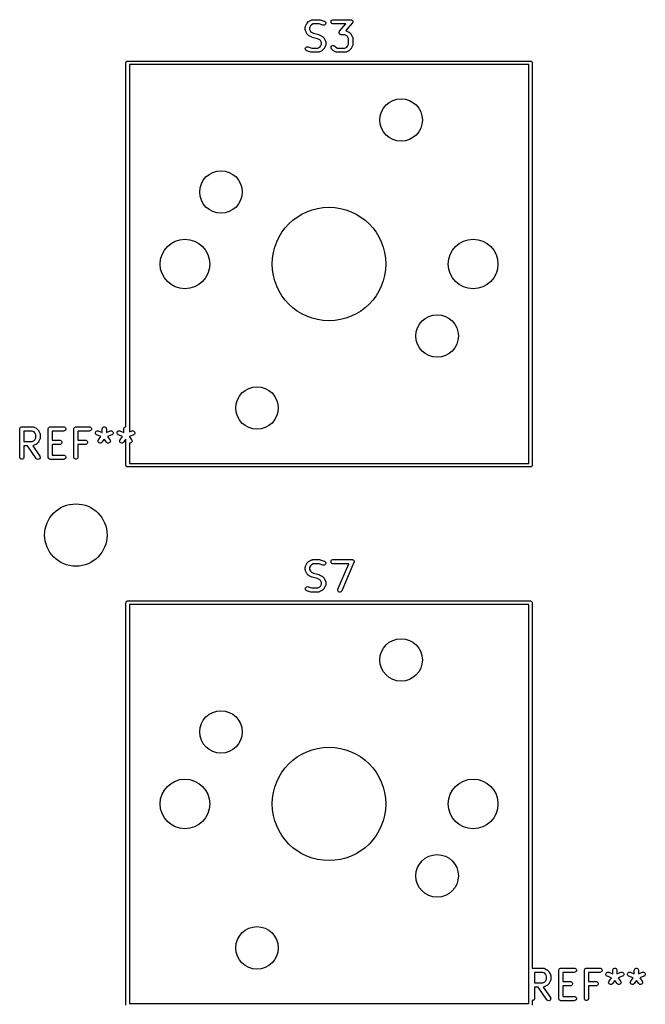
# Model space of a CAD drawing. Extents: x 100 to 226, y -132 to -42.
# Tile 5 of 33: x 134 to 156, y -76 to -42. Entities that reach past the tile are written whole.
import ezdxf

# ---------------------------------------------------------------- set-up
doc = ezdxf.new("R2010")
doc.units = 0
doc.layers.add('BLACK', color=7, linetype='CONTINUOUS')

msp = doc.modelspace()

# ---------------------------------------------------------------- linework, layer by layer
at = {"layer": 'BLACK', "linetype": 'CONTINUOUS'}
for p, q in [((144.260595, -41.969045), (144.262036, -41.954413)), ((144.260595, -42.064283), (144.260595, -41.969045)), ((144.262036, -41.954413), (144.263067, -41.951923)), ((144.263067, -41.951923), (144.263258, -41.949236)), ((144.263258, -41.949236), (144.268513, -41.935504)), ((144.268513, -41.935504), (144.316132, -41.840266)), ((144.316132, -41.840266), (144.320096, -41.833966)), ((144.320096, -41.833966), (144.320854, -41.832139)), ((144.320854, -41.832139), (144.322542, -41.830082)), ((144.322542, -41.830082), (144.323964, -41.827823)), ((144.323964, -41.827823), (144.325462, -41.826523)), ((144.325462, -41.826523), (144.330181, -41.820774)), ((144.330181, -41.820774), (144.3778, -41.773155)), ((144.3778, -41.773155), (144.383549, -41.768436)), ((144.383549, -41.768436), (144.384849, -41.766938)), ((144.384849, -41.766938), (144.387108, -41.765516)), ((144.387108, -41.765516), (144.389165, -41.763828)), ((144.389165, -41.763828), (144.390992, -41.76307)), ((144.390992, -41.76307), (144.397292, -41.759106)), ((144.397292, -41.759106), (144.49253, -41.711487)), ((144.444853, -41.918234), (144.410595, -41.98675)), ((144.410595, -41.98675), (144.410595, -42.046578)), ((144.47526, -41.887827), (144.444853, -41.918234)), ((144.543776, -41.853569), (144.47526, -41.887827)), ((144.49253, -41.711487), (144.506261, -41.706232)), ((144.506261, -41.706232), (144.50895, -41.70604)), ((144.50895, -41.70604), (144.511439, -41.70501)), ((144.511439, -41.70501), (144.526071, -41.703569)), ((144.526071, -41.703569), (144.764166, -41.703569)), ((144.751996, -41.853569), (144.543776, -41.853569)), ((144.883305, -41.897339), (144.751996, -41.853569)), ((144.764166, -41.703569), (144.771571, -41.704298)), ((144.771571, -41.704298), (144.773546, -41.704158)), ((144.773546, -41.704158), (144.776143, -41.704748)), ((144.776143, -41.704748), (144.778798, -41.70501)), ((144.778798, -41.70501), (144.780629, -41.705768)), ((144.780629, -41.705768), (144.787883, -41.707418)), ((144.787883, -41.707418), (144.93074, -41.755037)), ((144.897642, -41.900599), (144.883305, -41.897339)), ((144.926832, -41.898524), (144.897642, -41.900599)), ((144.953006, -41.885438), (144.926832, -41.898524)), ((144.93074, -41.755037), (144.944165, -41.761031)), ((144.944165, -41.761031), (144.966272, -41.780205)), ((144.97218, -41.86333), (144.953006, -41.885438)), ((144.966272, -41.780205), (144.979359, -41.806378)), ((144.981434, -41.835568), (144.97218, -41.86333)), ((144.979359, -41.806378), (144.981434, -41.835568)), ((145.166798, -41.763937), (145.177997, -41.736901)), ((145.166798, -41.793201), (145.166798, -41.763937)), ((145.177997, -41.820237), (145.166798, -41.793201)), ((145.177997, -41.736901), (145.198689, -41.716209)), ((145.198689, -41.840929), (145.177997, -41.820237)), ((145.198689, -41.716209), (145.225725, -41.70501)), ((145.225725, -41.852128), (145.198689, -41.840929)), ((145.225725, -41.70501), (145.240357, -41.703569)), ((145.240357, -41.853569), (145.225725, -41.852128)), ((145.240357, -41.703569), (145.859404, -41.703569)), ((145.694122, -41.853569), (145.240357, -41.853569)), ((145.469628, -42.110133), (145.694122, -41.853569)), ((145.915847, -41.827957), (145.688951, -42.087266)), ((145.859404, -41.703569), (145.867142, -41.704331)), ((145.867142, -41.704331), (145.86911, -41.7042)), ((145.86911, -41.7042), (145.870465, -41.704658)), ((145.870465, -41.704658), (145.874036, -41.70501)), ((145.874036, -41.70501), (145.885293, -41.709673)), ((145.885293, -41.709673), (145.896831, -41.713575)), ((145.896831, -41.713575), (145.898735, -41.71524)), ((145.898735, -41.71524), (145.901072, -41.716209)), ((145.901072, -41.716209), (145.909682, -41.724819)), ((145.909682, -41.724819), (145.918855, -41.732845)), ((145.920368, -41.821632), (145.915847, -41.827957)), ((145.918855, -41.732845), (145.919977, -41.735114)), ((145.919977, -41.735114), (145.921764, -41.736901)), ((145.921764, -41.820237), (145.920368, -41.821632)), ((145.921764, -41.736901), (145.926424, -41.748151)), ((145.922312, -41.818913), (145.921764, -41.820237)), ((145.924398, -41.815996), (145.922312, -41.818913)), ((145.928299, -41.804458), (145.924398, -41.815996)), ((145.926424, -41.748151), (145.931827, -41.759077)), ((145.932963, -41.793201), (145.928299, -41.804458)), ((145.931827, -41.759077), (145.931995, -41.7616)), ((145.931995, -41.7616), (145.932963, -41.763937)), ((145.932963, -41.763937), (145.932963, -41.776121)), ((145.932963, -41.776121), (145.933773, -41.788275)), ((145.933773, -41.788275), (145.932963, -41.79067)), ((145.932963, -41.79067), (145.932963, -41.793201)), ((144.262036, -42.078915), (144.260595, -42.064283)), ((144.263067, -42.081404), (144.262036, -42.078915)), ((144.263258, -42.084092), (144.263067, -42.081404)), ((144.268513, -42.097824), (144.263258, -42.084092)), ((144.316132, -42.193062), (144.268513, -42.097824)), ((144.320096, -42.199361), (144.316132, -42.193062)), ((144.320854, -42.201189), (144.320096, -42.199361)), ((144.322542, -42.203245), (144.320854, -42.201189)), ((144.323964, -42.205505), (144.322542, -42.203245)), ((144.325462, -42.206804), (144.323964, -42.205505)), ((144.330181, -42.212554), (144.325462, -42.206804)), ((144.3778, -42.260173), (144.330181, -42.212554)), ((144.383549, -42.264891), (144.3778, -42.260173)), ((144.384849, -42.26639), (144.383549, -42.264891)), ((144.387108, -42.267811), (144.384849, -42.26639)), ((144.389165, -42.2695), (144.387108, -42.267811)), ((144.390992, -42.270257), (144.389165, -42.2695)), ((144.397292, -42.274222), (144.390992, -42.270257)), ((144.49253, -42.321841), (144.397292, -42.274222)), ((144.410595, -42.046578), (144.444853, -42.115094)), ((144.444853, -42.115094), (144.47526, -42.145501)), ((144.47526, -42.145501), (144.552247, -42.183994)), ((144.493599, -42.32225), (144.49253, -42.321841)), ((144.494035, -42.322573), (144.493599, -42.32225)), ((144.500171, -42.324765), (144.494035, -42.322573)), ((144.506261, -42.327096), (144.500171, -42.324765)), ((144.506801, -42.327134), (144.506261, -42.327096)), ((144.507881, -42.32752), (144.506801, -42.327134)), ((144.690371, -42.373142), (144.507881, -42.32752)), ((144.552247, -42.183994), (144.734737, -42.229617)), ((144.767358, -42.411636), (144.690371, -42.373142)), ((144.734737, -42.229617), (144.735816, -42.230002)), ((144.735816, -42.230002), (144.736356, -42.230041)), ((144.736356, -42.230041), (144.742437, -42.232368)), ((144.742437, -42.232368), (144.748583, -42.234564)), ((144.748583, -42.234564), (144.749018, -42.234886)), ((144.749018, -42.234886), (144.750088, -42.235296)), ((144.750088, -42.235296), (144.845326, -42.282915)), ((144.845326, -42.282915), (144.851625, -42.286879)), ((144.851625, -42.286879), (144.853453, -42.287637)), ((144.853453, -42.287637), (144.855509, -42.289325)), ((144.855509, -42.289325), (144.857769, -42.290747)), ((144.857769, -42.290747), (144.859068, -42.292245)), ((144.859068, -42.292245), (144.864818, -42.296964)), ((144.864818, -42.296964), (144.912437, -42.344583)), ((144.912437, -42.344583), (144.917155, -42.350332)), ((144.917155, -42.350332), (144.918654, -42.351632)), ((144.918654, -42.351632), (144.920075, -42.353891)), ((144.920075, -42.353891), (144.921764, -42.355948)), ((144.921764, -42.355948), (144.922521, -42.357775)), ((144.922521, -42.357775), (144.926486, -42.364075)), ((144.926486, -42.364075), (144.974105, -42.459313)), ((145.451702, -42.149815), (145.452512, -42.147419)), ((145.452512, -42.161968), (145.451702, -42.149815)), ((145.452512, -42.144889), (145.457175, -42.133631)), ((145.452512, -42.147419), (145.452512, -42.144889)), ((145.452512, -42.174153), (145.452512, -42.161968)), ((145.453479, -42.176489), (145.452512, -42.174153)), ((145.453648, -42.179013), (145.453479, -42.176489)), ((145.45905, -42.189938), (145.453648, -42.179013)), ((145.457175, -42.133631), (145.461077, -42.122094)), ((145.463711, -42.201189), (145.45905, -42.189938)), ((145.461077, -42.122094), (145.463162, -42.119176)), ((145.463162, -42.119176), (145.463711, -42.117853)), ((145.463711, -42.117853), (145.465106, -42.116457)), ((145.465497, -42.202975), (145.463711, -42.201189)), ((145.465106, -42.116457), (145.469628, -42.110133)), ((145.46662, -42.205245), (145.465497, -42.202975)), ((145.475792, -42.21327), (145.46662, -42.205245)), ((145.484403, -42.221881), (145.475792, -42.21327)), ((145.486739, -42.222849), (145.484403, -42.221881)), ((145.488644, -42.224515), (145.486739, -42.222849)), ((145.500181, -42.228416), (145.488644, -42.224515)), ((145.511439, -42.23308), (145.500181, -42.228416)), ((145.515009, -42.233431), (145.511439, -42.23308)), ((145.516365, -42.23389), (145.515009, -42.233431)), ((145.518332, -42.233758), (145.516365, -42.23389)), ((145.526071, -42.234521), (145.518332, -42.233758)), ((145.651223, -42.234521), (145.526071, -42.234521)), ((145.719739, -42.268779), (145.651223, -42.234521)), ((145.688951, -42.087266), (145.702469, -42.092439)), ((145.702469, -42.092439), (145.797707, -42.140058)), ((145.750146, -42.299186), (145.719739, -42.268779)), ((145.784404, -42.367702), (145.750146, -42.299186)), ((145.784404, -42.570387), (145.784404, -42.367702)), ((145.797707, -42.140058), (145.804006, -42.144022)), ((145.804006, -42.144022), (145.805834, -42.14478)), ((145.805834, -42.14478), (145.80789, -42.146468)), ((145.80789, -42.146468), (145.81015, -42.14789)), ((145.81015, -42.14789), (145.811449, -42.149388)), ((145.811449, -42.149388), (145.817199, -42.154107)), ((145.817199, -42.154107), (145.864818, -42.201726)), ((145.864818, -42.201726), (145.869536, -42.207475)), ((145.869536, -42.207475), (145.871035, -42.208775)), ((145.871035, -42.208775), (145.872456, -42.211034)), ((145.872456, -42.211034), (145.874145, -42.213091)), ((145.874145, -42.213091), (145.874902, -42.214918)), ((145.874902, -42.214918), (145.878867, -42.221218)), ((145.878867, -42.221218), (145.926486, -42.316456)), ((145.926486, -42.316456), (145.931741, -42.330187)), ((145.931741, -42.330187), (145.931932, -42.332876)), ((145.931932, -42.332876), (145.932963, -42.335365)), ((145.932963, -42.335365), (145.934404, -42.349997)), ((145.934404, -42.349997), (145.934404, -42.588092)), ((144.261184, -42.72157), (144.270438, -42.693807)), ((144.263259, -42.75076), (144.261184, -42.72157)), ((144.270438, -42.693807), (144.289612, -42.6717)), ((144.289612, -42.6717), (144.315785, -42.658614)), ((144.315785, -42.658614), (144.344975, -42.656539)), ((144.344975, -42.656539), (144.359312, -42.659799)), ((144.359312, -42.659799), (144.490622, -42.703569)), ((144.490622, -42.703569), (144.698842, -42.703569)), ((144.698842, -42.703569), (144.767357, -42.669311)), ((144.767357, -42.669311), (144.797764, -42.638903)), ((144.797765, -42.442043), (144.767358, -42.411636)), ((144.797764, -42.638903), (144.832023, -42.570387)), ((144.832023, -42.510559), (144.797765, -42.442043)), ((144.832023, -42.570387), (144.832023, -42.510559)), ((144.918654, -42.729314), (144.917155, -42.730613)), ((144.920075, -42.727055), (144.918654, -42.729314)), ((144.921765, -42.724997), (144.920075, -42.727055)), ((144.922522, -42.723167), (144.921765, -42.724997)), ((144.926486, -42.716871), (144.922522, -42.723167)), ((144.974105, -42.621633), (144.926486, -42.716871)), ((144.974105, -42.459313), (144.97936, -42.473044)), ((144.97936, -42.607902), (144.974105, -42.621633)), ((144.97936, -42.473044), (144.979551, -42.475733)), ((144.979551, -42.605212), (144.97936, -42.607902)), ((144.979551, -42.475733), (144.980582, -42.478222)), ((144.980582, -42.602724), (144.979551, -42.605212)), ((144.980582, -42.478222), (144.982023, -42.492854)), ((144.982023, -42.588092), (144.980582, -42.602724)), ((144.982023, -42.492854), (144.982023, -42.588092)), ((145.166798, -42.668698), (145.177997, -42.641662)), ((145.166798, -42.697961), (145.166798, -42.668698)), ((145.177996, -42.724997), (145.166798, -42.697961)), ((145.187323, -42.736362), (145.177996, -42.724997)), ((145.177997, -42.641662), (145.19869, -42.620969)), ((145.19869, -42.620969), (145.225726, -42.609771)), ((145.225726, -42.609771), (145.254989, -42.609771)), ((145.254989, -42.609771), (145.282025, -42.62097)), ((145.282025, -42.62097), (145.293391, -42.630298)), ((145.293391, -42.630298), (145.332403, -42.669311)), ((145.332403, -42.669311), (145.400919, -42.703569)), ((145.400919, -42.703569), (145.651223, -42.703569)), ((145.651223, -42.703569), (145.719738, -42.669311)), ((145.719738, -42.669311), (145.750145, -42.638903)), ((145.750145, -42.638903), (145.784404, -42.570387)), ((145.871035, -42.729314), (145.869536, -42.730613)), ((145.872456, -42.727055), (145.871035, -42.729314)), ((145.874146, -42.724997), (145.872456, -42.727055)), ((145.874903, -42.723167), (145.874146, -42.724997)), ((145.878867, -42.716871), (145.874903, -42.723167)), ((145.926486, -42.621633), (145.878867, -42.716871)), ((145.931741, -42.607902), (145.926486, -42.621633)), ((145.931932, -42.605212), (145.931741, -42.607902)), ((145.932963, -42.602724), (145.931932, -42.605212)), ((145.934404, -42.588092), (145.932963, -42.602724)), ((144.276345, -42.776933), (144.263259, -42.75076)), ((144.298452, -42.796107), (144.276345, -42.776933)), ((144.311878, -42.802101), (144.298452, -42.796107)), ((144.454734, -42.84972), (144.311878, -42.802101)), ((144.461989, -42.851369), (144.454734, -42.84972)), ((144.46382, -42.852128), (144.461989, -42.851369)), ((144.466473, -42.852389), (144.46382, -42.852128)), ((144.469071, -42.85298), (144.466473, -42.852389)), ((144.471045, -42.852839), (144.469071, -42.85298)), ((144.478452, -42.853569), (144.471045, -42.852839)), ((144.716547, -42.853569), (144.478452, -42.853569)), ((144.731179, -42.852128), (144.716547, -42.853569)), ((144.733668, -42.851096), (144.731179, -42.852128)), ((144.736356, -42.850906), (144.733668, -42.851096)), ((144.750088, -42.845651), (144.736356, -42.850906)), ((144.845326, -42.798032), (144.750088, -42.845651)), ((144.851625, -42.794067), (144.845326, -42.798032)), ((144.853453, -42.79331), (144.851625, -42.794067)), ((144.855509, -42.791622), (144.853453, -42.79331)), ((144.857769, -42.7902), (144.855509, -42.791622)), ((144.859069, -42.7887), (144.857769, -42.7902)), ((144.864819, -42.783982), (144.859069, -42.7887)), ((144.912437, -42.736363), (144.864819, -42.783982)), ((144.917155, -42.730613), (144.912437, -42.736363)), ((145.234942, -42.783982), (145.187323, -42.736362)), ((145.240691, -42.7887), (145.234942, -42.783982)), ((145.241992, -42.7902), (145.240691, -42.7887)), ((145.244251, -42.791622), (145.241992, -42.7902)), ((145.246308, -42.79331), (145.244251, -42.791622)), ((145.248135, -42.794067), (145.246308, -42.79331)), ((145.254435, -42.798032), (145.248135, -42.794067)), ((145.349673, -42.845651), (145.254435, -42.798032)), ((145.363404, -42.850906), (145.349673, -42.845651)), ((145.366093, -42.851097), (145.363404, -42.850906)), ((145.368582, -42.852128), (145.366093, -42.851097)), ((145.383214, -42.853569), (145.368582, -42.852128)), ((145.668928, -42.853569), (145.383214, -42.853569)), ((145.68356, -42.852128), (145.668928, -42.853569)), ((145.686049, -42.851096), (145.68356, -42.852128)), ((145.688737, -42.850906), (145.686049, -42.851096)), ((145.702469, -42.845651), (145.688737, -42.850906)), ((145.797707, -42.798032), (145.702469, -42.845651)), ((145.804006, -42.794067), (145.797707, -42.798032)), ((145.805834, -42.79331), (145.804006, -42.794067)), ((145.80789, -42.791622), (145.805834, -42.79331)), ((145.81015, -42.7902), (145.80789, -42.791622)), ((145.81145, -42.7887), (145.81015, -42.7902)), ((145.8172, -42.783982), (145.81145, -42.7887)), ((145.864818, -42.736363), (145.8172, -42.783982)), ((145.869536, -42.730613), (145.864818, -42.736363)), ((137.9375, -43.22375), (137.942067, -43.200789)), ((137.9375, -56.06751), (137.9375, -43.22375)), ((137.942067, -43.200789), (137.974539, -43.168317)), ((137.974539, -43.168317), (137.9975, -43.16375)), ((137.9975, -43.16375), (152.1975, -43.16375)), ((138.0575, -43.28375), (138.0575, -56.249148)), ((152.1375, -43.28375), (138.0575, -43.28375)), ((152.1375, -57.36375), (152.1375, -43.28375)), ((152.1975, -43.16375), (152.220461, -43.168317)), ((152.220461, -43.168317), (152.252933, -43.200789)), ((152.252933, -43.200789), (152.2575, -43.22375)), ((152.2575, -43.22375), (152.2575, -57.42375)), ((134.192738, -56.141069), (134.194179, -56.126437)), ((134.192738, -57.141069), (134.192738, -56.141069)), ((134.194179, -56.126437), (134.205378, -56.099401)), ((134.205378, -56.099401), (134.22607, -56.078709)), ((134.22607, -56.078709), (134.253106, -56.06751)), ((134.253106, -56.06751), (134.267738, -56.066069)), ((134.267738, -56.066069), (134.64869, -56.066069)), ((134.630985, -56.216069), (134.342738, -56.216069)), ((134.342738, -56.216069), (134.342738, -56.589878)), ((134.699501, -56.250327), (134.630985, -56.216069)), ((134.64869, -56.066069), (134.663322, -56.06751)), ((134.663322, -56.06751), (134.665811, -56.068541)), ((134.665811, -56.068541), (134.668499, -56.068732)), ((134.668499, -56.068732), (134.682231, -56.073987)), ((134.682231, -56.073987), (134.777469, -56.121606)), ((134.729908, -56.280734), (134.699501, -56.250327)), ((134.777469, -56.121606), (134.783768, -56.12557)), ((134.783768, -56.12557), (134.785596, -56.126328)), ((134.785596, -56.126328), (134.787652, -56.128016)), ((134.787652, -56.128016), (134.789912, -56.129438)), ((134.789912, -56.129438), (134.791211, -56.130936)), ((134.791211, -56.130936), (134.796961, -56.135655)), ((134.796961, -56.135655), (134.84458, -56.183274)), ((134.84458, -56.183274), (134.849298, -56.189023)), ((134.849298, -56.189023), (134.850797, -56.190323)), ((134.850797, -56.190323), (134.852218, -56.192582)), ((134.852218, -56.192582), (134.853907, -56.194639)), ((134.853907, -56.194639), (134.854664, -56.196466)), ((134.854664, -56.196466), (134.858629, -56.202766)), ((134.858629, -56.202766), (134.906248, -56.298004)), ((135.192738, -56.141069), (135.194179, -56.126437)), ((135.192738, -57.141069), (135.192738, -56.141069)), ((135.194179, -56.126437), (135.205378, -56.099401)), ((135.205378, -56.099401), (135.22607, -56.078709)), ((135.22607, -56.078709), (135.253106, -56.06751)), ((135.253106, -56.06751), (135.267738, -56.066069)), ((135.267738, -56.066069), (135.743928, -56.066069)), ((135.743928, -56.216069), (135.342738, -56.216069)), ((135.342738, -56.216069), (135.342738, -56.542259)), ((135.743928, -56.066069), (135.75856, -56.06751)), ((135.75856, -56.214628), (135.743928, -56.216069)), ((135.75856, -56.06751), (135.785596, -56.078709)), ((135.785596, -56.203429), (135.75856, -56.214628)), ((135.785596, -56.078709), (135.806288, -56.099401)), ((135.806288, -56.182737), (135.785596, -56.203429)), ((135.806288, -56.099401), (135.817487, -56.126437)), ((135.817487, -56.155701), (135.806288, -56.182737)), ((135.817487, -56.126437), (135.817487, -56.155701)), ((136.0975, -56.141069), (136.098941, -56.126437)), ((136.0975, -57.141069), (136.0975, -56.141069)), ((136.098941, -56.126437), (136.11014, -56.099401)), ((136.11014, -56.099401), (136.130832, -56.078709)), ((136.130832, -56.078709), (136.157868, -56.06751)), ((136.157868, -56.06751), (136.1725, -56.066069)), ((136.1725, -56.066069), (136.64869, -56.066069)), ((136.64869, -56.216069), (136.2475, -56.216069)), ((136.2475, -56.216069), (136.2475, -56.542259)), ((136.64869, -56.066069), (136.663322, -56.06751)), ((136.663322, -56.214628), (136.64869, -56.216069)), ((136.663322, -56.06751), (136.690358, -56.078709)), ((136.690358, -56.203429), (136.663322, -56.214628)), ((136.690358, -56.078709), (136.71105, -56.099401)), ((136.71105, -56.182737), (136.690358, -56.203429)), ((136.71105, -56.099401), (136.722249, -56.126437)), ((136.722249, -56.155701), (136.71105, -56.182737)), ((136.722249, -56.126437), (136.722249, -56.155701)), ((136.860673, -56.270192), (136.871541, -56.243021)), ((136.86103, -56.299454), (136.860673, -56.270192)), ((136.871541, -56.243021), (136.89198, -56.222078)), ((136.89198, -56.222078), (136.918877, -56.210551)), ((136.918877, -56.210551), (136.948139, -56.210194)), ((136.948139, -56.210194), (136.962259, -56.21429)), ((136.962259, -56.21429), (137.0975, -56.268386)), ((137.0975, -56.141069), (137.098941, -56.126437)), ((137.0975, -56.268386), (137.0975, -56.141069)), ((137.098941, -56.126437), (137.11014, -56.099401)), ((137.11014, -56.099401), (137.130832, -56.078709)), ((137.130832, -56.078709), (137.157868, -56.06751)), ((137.157868, -56.06751), (137.187132, -56.06751)), ((137.187132, -56.06751), (137.214168, -56.078709)), ((137.214168, -56.078709), (137.23486, -56.099401)), ((137.23486, -56.099401), (137.246059, -56.126437)), ((137.246059, -56.126437), (137.2475, -56.141069)), ((137.2475, -56.141069), (137.2475, -56.268386)), ((137.2475, -56.268386), (137.382741, -56.21429)), ((137.382741, -56.21429), (137.396861, -56.210194)), ((137.396861, -56.210194), (137.426123, -56.210551)), ((137.426123, -56.210551), (137.45302, -56.222078)), ((137.45302, -56.222078), (137.473458, -56.243021)), ((137.473458, -56.243021), (137.484327, -56.270192)), ((137.484327, -56.270192), (137.48397, -56.299454)), ((137.622578, -56.270192), (137.633446, -56.243021)), ((137.622935, -56.299454), (137.622578, -56.270192)), ((137.633446, -56.243021), (137.653885, -56.222078)), ((137.653885, -56.222078), (137.680782, -56.210551)), ((137.680782, -56.210551), (137.710044, -56.210194)), ((137.710044, -56.210194), (137.724164, -56.21429)), ((137.724164, -56.21429), (137.859405, -56.268386)), ((137.859405, -56.141069), (137.860846, -56.126437)), ((137.859405, -56.268386), (137.859405, -56.141069)), ((137.860846, -56.126437), (137.872045, -56.099401)), ((137.872045, -56.099401), (137.892737, -56.078709)), ((137.892737, -56.078709), (137.919773, -56.06751)), ((137.919773, -56.06751), (137.9375, -56.06751)), ((138.0575, -56.249148), (138.144646, -56.21429)), ((138.144646, -56.21429), (138.158766, -56.210194)), ((138.158766, -56.210194), (138.188028, -56.210551)), ((138.188028, -56.210551), (138.214925, -56.222078)), ((138.214925, -56.222078), (138.235363, -56.243021)), ((138.235363, -56.243021), (138.246232, -56.270192)), ((138.246232, -56.270192), (138.245875, -56.299454)), ((134.342738, -56.589878), (134.630985, -56.589878)), ((134.630985, -56.589878), (134.699501, -56.55562)), ((134.699501, -56.55562), (134.729908, -56.525213)), ((134.764166, -56.34925), (134.729908, -56.280734)), ((134.729908, -56.525213), (134.764166, -56.456697)), ((134.764166, -56.456697), (134.764166, -56.34925)), ((134.84458, -56.622673), (134.796961, -56.670292)), ((134.849298, -56.616923), (134.84458, -56.622673)), ((134.850797, -56.615624), (134.849298, -56.616923)), ((134.852218, -56.613364), (134.850797, -56.615624)), ((134.853907, -56.611308), (134.852218, -56.613364)), ((134.854664, -56.60948), (134.853907, -56.611308)), ((134.858629, -56.603181), (134.854664, -56.60948)), ((134.906248, -56.507943), (134.858629, -56.603181)), ((134.906248, -56.298004), (134.911503, -56.311735)), ((134.911503, -56.494212), (134.906248, -56.507943)), ((134.911503, -56.311735), (134.911694, -56.314424)), ((134.911694, -56.491522), (134.911503, -56.494212)), ((134.911694, -56.314424), (134.912725, -56.316913)), ((134.912725, -56.489034), (134.911694, -56.491522)), ((134.912725, -56.316913), (134.914166, -56.331545)), ((134.914166, -56.474402), (134.912725, -56.489034)), ((134.914166, -56.331545), (134.914166, -56.474402)), ((135.342738, -56.542259), (135.601071, -56.542259)), ((135.601071, -56.542259), (135.615703, -56.5437)), ((135.615703, -56.5437), (135.642739, -56.554899)), ((135.642739, -56.554899), (135.663431, -56.575591)), ((135.663431, -56.575591), (135.67463, -56.602627)), ((135.67463, -56.602627), (135.67463, -56.631891)), ((136.2475, -56.542259), (136.505833, -56.542259)), ((136.505833, -56.542259), (136.520465, -56.5437)), ((136.520465, -56.5437), (136.547501, -56.554899)), ((136.547501, -56.554899), (136.568193, -56.575591)), ((136.568193, -56.575591), (136.579392, -56.602627)), ((136.579392, -56.602627), (136.579392, -56.631891)), ((136.872557, -56.326351), (136.86103, -56.299454)), ((136.8935, -56.34679), (136.872557, -56.326351)), ((136.906551, -56.353562), (136.8935, -56.34679)), ((137.053782, -56.412454), (136.906551, -56.353562)), ((136.954754, -56.565558), (136.962017, -56.53721)), ((136.958893, -56.594527), (136.954754, -56.565558)), ((136.973802, -56.619708), (136.958893, -56.594527)), ((136.962017, -56.53721), (136.969643, -56.52464)), ((136.969643, -56.52464), (137.053782, -56.412454)), ((136.997213, -56.637266), (136.973802, -56.619708)), ((137.079711, -56.625481), (137.05453, -56.64039)), ((137.089643, -56.61464), (137.079711, -56.625481)), ((137.1725, -56.504164), (137.089643, -56.61464)), ((137.255357, -56.61464), (137.1725, -56.504164)), ((137.265289, -56.625481), (137.255357, -56.61464)), ((137.29047, -56.64039), (137.265289, -56.625481)), ((137.438449, -56.353562), (137.291217, -56.412454)), ((137.291217, -56.412454), (137.375357, -56.52464)), ((137.371198, -56.619708), (137.347787, -56.637266)), ((137.386107, -56.594527), (137.371198, -56.619708)), ((137.375357, -56.52464), (137.382983, -56.53721)), ((137.382983, -56.53721), (137.390246, -56.565558)), ((137.390246, -56.565558), (137.386107, -56.594527)), ((137.451499, -56.34679), (137.438449, -56.353562)), ((137.472443, -56.326351), (137.451499, -56.34679)), ((137.48397, -56.299454), (137.472443, -56.326351)), ((137.634462, -56.326351), (137.622935, -56.299454)), ((137.655405, -56.34679), (137.634462, -56.326351)), ((137.668456, -56.353562), (137.655405, -56.34679)), ((137.815687, -56.412454), (137.668456, -56.353562)), ((137.716659, -56.565558), (137.723922, -56.53721)), ((137.720798, -56.594527), (137.716659, -56.565558)), ((137.735707, -56.619708), (137.720798, -56.594527)), ((137.723922, -56.53721), (137.731548, -56.52464)), ((137.731548, -56.52464), (137.815687, -56.412454)), ((137.759118, -56.637266), (137.735707, -56.619708)), ((137.841616, -56.625481), (137.816435, -56.64039)), ((137.851548, -56.61464), (137.841616, -56.625481)), ((137.934405, -56.504164), (137.851548, -56.61464)), ((137.9375, -56.50829), (137.934405, -56.504164)), ((137.9375, -57.42375), (137.9375, -56.50829)), ((138.200354, -56.353562), (138.0575, -56.410702)), ((138.0575, -56.410702), (138.0575, -56.418291)), ((138.0575, -56.418291), (138.137262, -56.52464)), ((138.133103, -56.619708), (138.109692, -56.637266)), ((138.148012, -56.594527), (138.133103, -56.619708)), ((138.137262, -56.52464), (138.144888, -56.53721)), ((138.144888, -56.53721), (138.152151, -56.565558)), ((138.152151, -56.565558), (138.148012, -56.594527)), ((138.213404, -56.34679), (138.200354, -56.353562)), ((138.234348, -56.326351), (138.213404, -56.34679)), ((138.245875, -56.299454), (138.234348, -56.326351)), ((134.466784, -56.739878), (134.342738, -56.739878)), ((134.342738, -56.739878), (134.342738, -57.141069)), ((134.777724, -57.184079), (134.466784, -56.739878)), ((134.663322, -56.738437), (134.649805, -56.739768)), ((134.649805, -56.739768), (134.900609, -57.09806)), ((134.665811, -56.737405), (134.663322, -56.738437)), ((134.668499, -56.737215), (134.665811, -56.737405)), ((134.682231, -56.73196), (134.668499, -56.737215)), ((134.777469, -56.684341), (134.682231, -56.73196)), ((134.783768, -56.680376), (134.777469, -56.684341)), ((134.785596, -56.679619), (134.783768, -56.680376)), ((134.787652, -56.67793), (134.785596, -56.679619)), ((134.789912, -56.676509), (134.787652, -56.67793)), ((134.791211, -56.67501), (134.789912, -56.676509)), ((134.796961, -56.670292), (134.791211, -56.67501)), ((135.601071, -56.692259), (135.342738, -56.692259)), ((135.342738, -56.692259), (135.342738, -57.066069)), ((135.615703, -56.690818), (135.601071, -56.692259)), ((135.642739, -56.679619), (135.615703, -56.690818)), ((135.663431, -56.658927), (135.642739, -56.679619)), ((135.67463, -56.631891), (135.663431, -56.658927)), ((136.505833, -56.692259), (136.2475, -56.692259)), ((136.2475, -56.692259), (136.2475, -57.141069)), ((136.520465, -56.690818), (136.505833, -56.692259)), ((136.547501, -56.679619), (136.520465, -56.690818)), ((136.568193, -56.658927), (136.547501, -56.679619)), ((136.579392, -56.631891), (136.568193, -56.658927)), ((137.025561, -56.644529), (136.997213, -56.637266)), ((137.05453, -56.64039), (137.025561, -56.644529)), ((137.319439, -56.644529), (137.29047, -56.64039)), ((137.347787, -56.637266), (137.319439, -56.644529)), ((137.787466, -56.644529), (137.759118, -56.637266)), ((137.816435, -56.64039), (137.787466, -56.644529)), ((138.081344, -56.644529), (138.0575, -56.641122)), ((138.0575, -56.641122), (138.0575, -57.36375)), ((138.109692, -56.637266), (138.081344, -56.644529)), ((134.194179, -57.155701), (134.192738, -57.141069)), ((134.205378, -57.182737), (134.194179, -57.155701)), ((134.22607, -57.203429), (134.205378, -57.182737)), ((134.253106, -57.214628), (134.22607, -57.203429)), ((134.28237, -57.214628), (134.253106, -57.214628)), ((134.309406, -57.203429), (134.28237, -57.214628)), ((134.330098, -57.182737), (134.309406, -57.203429)), ((134.341297, -57.155701), (134.330098, -57.182737)), ((134.342738, -57.141069), (134.341297, -57.155701)), ((134.787295, -57.195239), (134.777724, -57.184079)), ((134.811974, -57.210966), (134.787295, -57.195239)), ((134.840791, -57.216052), (134.811974, -57.210966)), ((134.869362, -57.209722), (134.840791, -57.216052)), ((134.893336, -57.19294), (134.869362, -57.209722)), ((134.909063, -57.168262), (134.893336, -57.19294)), ((134.900609, -57.09806), (134.907819, -57.110873)), ((134.907819, -57.110873), (134.914148, -57.139444)), ((134.914148, -57.139444), (134.909063, -57.168262)), ((135.194179, -57.155701), (135.192738, -57.141069)), ((135.205378, -57.182737), (135.194179, -57.155701)), ((135.22607, -57.203429), (135.205378, -57.182737)), ((135.253106, -57.214628), (135.22607, -57.203429)), ((135.267738, -57.216069), (135.253106, -57.214628)), ((135.743928, -57.216069), (135.267738, -57.216069)), ((135.342738, -57.066069), (135.743928, -57.066069)), ((135.743928, -57.066069), (135.75856, -57.06751)), ((135.75856, -57.214628), (135.743928, -57.216069)), ((135.75856, -57.06751), (135.785596, -57.078709)), ((135.785596, -57.203429), (135.75856, -57.214628)), ((135.785596, -57.078709), (135.806288, -57.099401)), ((135.806288, -57.182737), (135.785596, -57.203429)), ((135.806288, -57.099401), (135.817487, -57.126437)), ((135.817487, -57.155701), (135.806288, -57.182737)), ((135.817487, -57.126437), (135.817487, -57.155701)), ((136.098941, -57.155701), (136.0975, -57.141069)), ((136.11014, -57.182737), (136.098941, -57.155701)), ((136.130832, -57.203429), (136.11014, -57.182737)), ((136.157868, -57.214628), (136.130832, -57.203429)), ((136.187132, -57.214628), (136.157868, -57.214628)), ((136.214168, -57.203429), (136.187132, -57.214628)), ((136.23486, -57.182737), (136.214168, -57.203429)), ((136.246059, -57.155701), (136.23486, -57.182737)), ((136.2475, -57.141069), (136.246059, -57.155701)), ((137.942067, -57.446711), (137.9375, -57.42375)), ((137.974539, -57.479183), (137.942067, -57.446711)), ((137.9975, -57.48375), (137.974539, -57.479183)), ((152.1975, -57.48375), (137.9975, -57.48375)), ((138.0575, -57.36375), (152.1375, -57.36375)), ((152.220461, -57.479183), (152.1975, -57.48375)), ((152.252933, -57.446711), (152.220461, -57.479183)), ((152.2575, -57.42375), (152.252933, -57.446711)), ((144.397292, -60.809106), (144.49253, -60.761487)), ((144.49253, -60.761487), (144.506261, -60.756232)), ((144.506261, -60.756232), (144.50895, -60.75604)), ((144.50895, -60.75604), (144.511439, -60.75501)), ((144.511439, -60.75501), (144.526071, -60.753569)), ((144.526071, -60.753569), (144.764166, -60.753569)), ((144.764166, -60.753569), (144.771571, -60.754298)), ((144.771571, -60.754298), (144.773546, -60.754158)), ((144.773546, -60.754158), (144.776143, -60.754748)), ((144.776143, -60.754748), (144.778798, -60.75501)), ((144.778798, -60.75501), (144.780629, -60.755768)), ((144.780629, -60.755768), (144.787883, -60.757418)), ((144.787883, -60.757418), (144.93074, -60.805037)), ((145.166798, -60.813937), (145.177997, -60.786901)), ((145.177997, -60.786901), (145.198689, -60.766209)), ((145.198689, -60.766209), (145.225725, -60.75501)), ((145.225725, -60.75501), (145.240357, -60.753569)), ((145.240357, -60.753569), (145.907023, -60.753569)), ((145.907023, -60.753569), (145.921655, -60.75501)), ((145.921655, -60.75501), (145.922085, -60.755188)), ((145.922085, -60.755188), (145.92255, -60.755194)), ((145.92255, -60.755194), (145.935556, -60.760768)), ((145.935556, -60.760768), (145.948691, -60.766209)), ((145.948691, -60.766209), (145.94902, -60.766538)), ((145.94902, -60.766538), (145.949448, -60.766722)), ((145.949448, -60.766722), (145.959343, -60.776861)), ((145.959343, -60.776861), (145.969383, -60.786901)), ((145.969383, -60.786901), (145.969561, -60.787331)), ((145.969561, -60.787331), (145.969887, -60.787665)), ((145.969887, -60.787665), (145.97516, -60.800847)), ((144.260595, -61.019045), (144.262036, -61.004413)), ((144.260595, -61.114283), (144.260595, -61.019045)), ((144.262036, -61.128915), (144.260595, -61.114283)), ((144.262036, -61.004413), (144.263067, -61.001923)), ((144.263067, -61.131404), (144.262036, -61.128915)), ((144.263067, -61.001923), (144.263258, -60.999236)), ((144.263258, -61.134092), (144.263067, -61.131404)), ((144.263258, -60.999236), (144.268513, -60.985504)), ((144.268513, -61.147824), (144.263258, -61.134092)), ((144.268513, -60.985504), (144.316132, -60.890266)), ((144.316132, -60.890266), (144.320096, -60.883966)), ((144.320096, -60.883966), (144.320854, -60.882139)), ((144.320854, -60.882139), (144.322542, -60.880082)), ((144.322542, -60.880082), (144.323964, -60.877823)), ((144.323964, -60.877823), (144.325462, -60.876523)), ((144.325462, -60.876523), (144.330181, -60.870774)), ((144.330181, -60.870774), (144.3778, -60.823155)), ((144.3778, -60.823155), (144.383549, -60.818436)), ((144.383549, -60.818436), (144.384849, -60.816938)), ((144.384849, -60.816938), (144.387108, -60.815516)), ((144.387108, -60.815516), (144.389165, -60.813828)), ((144.389165, -60.813828), (144.390992, -60.81307)), ((144.390992, -60.81307), (144.397292, -60.809106)), ((144.444853, -60.968234), (144.410595, -61.03675)), ((144.410595, -61.03675), (144.410595, -61.096578)), ((144.410595, -61.096578), (144.444853, -61.165094)), ((144.47526, -60.937827), (144.444853, -60.968234)), ((144.543776, -60.903569), (144.47526, -60.937827)), ((144.751996, -60.903569), (144.543776, -60.903569)), ((144.883305, -60.947339), (144.751996, -60.903569)), ((144.897642, -60.950599), (144.883305, -60.947339)), ((144.926832, -60.948524), (144.897642, -60.950599)), ((144.953006, -60.935438), (144.926832, -60.948524)), ((144.93074, -60.805037), (144.944165, -60.811031)), ((144.944165, -60.811031), (144.966272, -60.830205)), ((144.97218, -60.91333), (144.953006, -60.935438)), ((144.966272, -60.830205), (144.979359, -60.856378)), ((144.981434, -60.885568), (144.97218, -60.91333)), ((144.979359, -60.856378), (144.981434, -60.885568)), ((145.166798, -60.843201), (145.166798, -60.813937)), ((145.177997, -60.870237), (145.166798, -60.843201)), ((145.198689, -60.890929), (145.177997, -60.870237)), ((145.225725, -60.902128), (145.198689, -60.890929)), ((145.240357, -60.903569), (145.225725, -60.902128)), ((145.793282, -60.903569), (145.240357, -60.903569)), ((145.409516, -61.799025), (145.793282, -60.903569)), ((145.975959, -60.858113), (145.547388, -61.858113)), ((145.97516, -60.800847), (145.980582, -60.813937)), ((145.980398, -60.844097), (145.975959, -60.858113)), ((145.980403, -60.843631), (145.980398, -60.844097)), ((145.980582, -60.843201), (145.980403, -60.843631)), ((145.980582, -60.813937), (145.980582, -60.814402)), ((145.980582, -60.814402), (145.980755, -60.814835)), ((145.980755, -60.814835), (145.980582, -60.829015)), ((145.980582, -60.829015), (145.980582, -60.843201)), ((144.316132, -61.243062), (144.268513, -61.147824)), ((144.320096, -61.249361), (144.316132, -61.243062)), ((144.320854, -61.251189), (144.320096, -61.249361)), ((144.322542, -61.253245), (144.320854, -61.251189)), ((144.323964, -61.255505), (144.322542, -61.253245)), ((144.325462, -61.256804), (144.323964, -61.255505)), ((144.330181, -61.262554), (144.325462, -61.256804)), ((144.3778, -61.310173), (144.330181, -61.262554)), ((144.383549, -61.314891), (144.3778, -61.310173)), ((144.384849, -61.31639), (144.383549, -61.314891)), ((144.387108, -61.317811), (144.384849, -61.31639)), ((144.389165, -61.3195), (144.387108, -61.317811)), ((144.390992, -61.320257), (144.389165, -61.3195)), ((144.397292, -61.324222), (144.390992, -61.320257)), ((144.49253, -61.371841), (144.397292, -61.324222)), ((144.444853, -61.165094), (144.47526, -61.195501)), ((144.47526, -61.195501), (144.552247, -61.233994)), ((144.493599, -61.37225), (144.49253, -61.371841)), ((144.494035, -61.372573), (144.493599, -61.37225)), ((144.500171, -61.374765), (144.494035, -61.372573)), ((144.506261, -61.377096), (144.500171, -61.374765)), ((144.506801, -61.377134), (144.506261, -61.377096)), ((144.507881, -61.37752), (144.506801, -61.377134)), ((144.690371, -61.423142), (144.507881, -61.37752)), ((144.552247, -61.233994), (144.734737, -61.279617)), ((144.767358, -61.461636), (144.690371, -61.423142)), ((144.734737, -61.279617), (144.735816, -61.280002)), ((144.735816, -61.280002), (144.736356, -61.280041)), ((144.736356, -61.280041), (144.742437, -61.282368)), ((144.742437, -61.282368), (144.748583, -61.284564)), ((144.748583, -61.284564), (144.749018, -61.284886)), ((144.749018, -61.284886), (144.750088, -61.285296)), ((144.750088, -61.285296), (144.845326, -61.332915)), ((144.797765, -61.492043), (144.767358, -61.461636)), ((144.845326, -61.332915), (144.851625, -61.336879)), ((144.851625, -61.336879), (144.853453, -61.337637)), ((144.853453, -61.337637), (144.855509, -61.339325)), ((144.855509, -61.339325), (144.857769, -61.340747)), ((144.857769, -61.340747), (144.859068, -61.342245)), ((144.859068, -61.342245), (144.864818, -61.346964)), ((144.864818, -61.346964), (144.912437, -61.394583)), ((144.912437, -61.394583), (144.917155, -61.400332)), ((144.917155, -61.400332), (144.918654, -61.401632)), ((144.918654, -61.401632), (144.920075, -61.403891)), ((144.920075, -61.403891), (144.921764, -61.405948)), ((144.921764, -61.405948), (144.922521, -61.407775)), ((144.922521, -61.407775), (144.926486, -61.414075)), ((144.926486, -61.414075), (144.974105, -61.509313)), ((144.261184, -61.77157), (144.270438, -61.743807)), ((144.263259, -61.80076), (144.261184, -61.77157)), ((144.276345, -61.826933), (144.263259, -61.80076)), ((144.270438, -61.743807), (144.289612, -61.7217)), ((144.298452, -61.846107), (144.276345, -61.826933)), ((144.289612, -61.7217), (144.315785, -61.708614)), ((144.315785, -61.708614), (144.344975, -61.706539)), ((144.344975, -61.706539), (144.359312, -61.709799)), ((144.359312, -61.709799), (144.490622, -61.753569)), ((144.490622, -61.753569), (144.698842, -61.753569)), ((144.698842, -61.753569), (144.767357, -61.719311)), ((144.767357, -61.719311), (144.797764, -61.688903)), ((144.797764, -61.688903), (144.832023, -61.620387)), ((144.832023, -61.560559), (144.797765, -61.492043)), ((144.832023, -61.620387), (144.832023, -61.560559)), ((144.864819, -61.833982), (144.859069, -61.8387)), ((144.912437, -61.786363), (144.864819, -61.833982)), ((144.917155, -61.780613), (144.912437, -61.786363)), ((144.918654, -61.779314), (144.917155, -61.780613)), ((144.920075, -61.777055), (144.918654, -61.779314)), ((144.921765, -61.774997), (144.920075, -61.777055)), ((144.922522, -61.773167), (144.921765, -61.774997)), ((144.926486, -61.766871), (144.922522, -61.773167)), ((144.974105, -61.671633), (144.926486, -61.766871)), ((144.974105, -61.509313), (144.97936, -61.523044)), ((144.97936, -61.657902), (144.974105, -61.671633)), ((144.97936, -61.523044), (144.979551, -61.525733)), ((144.979551, -61.655212), (144.97936, -61.657902)), ((144.979551, -61.525733), (144.980582, -61.528222)), ((144.980582, -61.652724), (144.979551, -61.655212)), ((144.980582, -61.528222), (144.982023, -61.542854)), ((144.982023, -61.638092), (144.980582, -61.652724)), ((144.982023, -61.542854), (144.982023, -61.638092)), ((145.40472, -61.842303), (145.405077, -61.813042)), ((145.405077, -61.813042), (145.409516, -61.799025)), ((144.311878, -61.852101), (144.298452, -61.846107)), ((144.454734, -61.89972), (144.311878, -61.852101)), ((144.461989, -61.901369), (144.454734, -61.89972)), ((144.46382, -61.902128), (144.461989, -61.901369)), ((144.466473, -61.902389), (144.46382, -61.902128)), ((144.469071, -61.90298), (144.466473, -61.902389)), ((144.471045, -61.902839), (144.469071, -61.90298)), ((144.478452, -61.903569), (144.471045, -61.902839)), ((144.716547, -61.903569), (144.478452, -61.903569)), ((144.731179, -61.902128), (144.716547, -61.903569)), ((144.733668, -61.901096), (144.731179, -61.902128)), ((144.736356, -61.900906), (144.733668, -61.901096)), ((144.750088, -61.895651), (144.736356, -61.900906)), ((144.845326, -61.848032), (144.750088, -61.895651)), ((144.851625, -61.844067), (144.845326, -61.848032)), ((144.853453, -61.84331), (144.851625, -61.844067)), ((144.855509, -61.841622), (144.853453, -61.84331)), ((144.857769, -61.8402), (144.855509, -61.841622)), ((144.859069, -61.8387), (144.857769, -61.8402)), ((145.415588, -61.869473), (145.40472, -61.842303)), ((145.436027, -61.890417), (145.415588, -61.869473)), ((145.462925, -61.901944), (145.436027, -61.890417)), ((145.492186, -61.902301), (145.462925, -61.901944)), ((145.519356, -61.891433), (145.492186, -61.902301)), ((145.5403, -61.870994), (145.519356, -61.891433)), ((145.547388, -61.858113), (145.5403, -61.870994)), ((137.9375, -62.27375), (137.942067, -62.250789)), ((137.9375, -76.47375), (137.9375, -62.27375)), ((137.942067, -62.250789), (137.974539, -62.218317)), ((137.974539, -62.218317), (137.9975, -62.21375)), ((137.9975, -62.21375), (152.1975, -62.21375)), ((138.0575, -62.33375), (138.0575, -76.41375)), ((152.1375, -62.33375), (138.0575, -62.33375)), ((152.1375, -76.41375), (152.1375, -62.33375)), ((152.1975, -62.21375), (152.220461, -62.218317)), ((152.220461, -62.218317), (152.252933, -62.250789)), ((152.252933, -62.250789), (152.2575, -62.27375)), ((152.2575, -62.27375), (152.2575, -75.167077)), ((152.2575, -75.167077), (152.267738, -75.166069)), ((152.267738, -75.166069), (152.64869, -75.166069)), ((152.630985, -75.316069), (152.342738, -75.316069)), ((152.342738, -75.316069), (152.342738, -75.689878)), ((152.699501, -75.350327), (152.630985, -75.316069)), ((152.64869, -75.166069), (152.663322, -75.16751)), ((152.663322, -75.16751), (152.665811, -75.168541)), ((152.665811, -75.168541), (152.668499, -75.168732)), ((152.668499, -75.168732), (152.682231, -75.173987)), ((152.682231, -75.173987), (152.777469, -75.221606)), ((152.729908, -75.380734), (152.699501, -75.350327)), ((152.764166, -75.44925), (152.729908, -75.380734)), ((152.777469, -75.221606), (152.783768, -75.22557)), ((152.783768, -75.22557), (152.785596, -75.226328)), ((152.785596, -75.226328), (152.787652, -75.228016)), ((152.787652, -75.228016), (152.789912, -75.229438)), ((152.789912, -75.229438), (152.791211, -75.230936)), ((152.791211, -75.230936), (152.796961, -75.235655)), ((152.796961, -75.235655), (152.84458, -75.283274)), ((152.84458, -75.283274), (152.849298, -75.289023)), ((152.849298, -75.289023), (152.850797, -75.290323)), ((152.850797, -75.290323), (152.852218, -75.292582)), ((152.852218, -75.292582), (152.853907, -75.294639)), ((152.853907, -75.294639), (152.854664, -75.296466)), ((152.854664, -75.296466), (152.858629, -75.302766)), ((152.858629, -75.302766), (152.906248, -75.398004)), ((153.192738, -75.241069), (153.194179, -75.226437)), ((153.192738, -76.241069), (153.192738, -75.241069)), ((153.194179, -75.226437), (153.205378, -75.199401)), ((153.205378, -75.199401), (153.22607, -75.178709)), ((153.22607, -75.178709), (153.253106, -75.16751)), ((153.253106, -75.16751), (153.267738, -75.166069)), ((153.267738, -75.166069), (153.743928, -75.166069)), ((153.743928, -75.316069), (153.342738, -75.316069)), ((153.342738, -75.316069), (153.342738, -75.642259)), ((153.743928, -75.166069), (153.75856, -75.16751)), ((153.75856, -75.314628), (153.743928, -75.316069)), ((153.75856, -75.16751), (153.785596, -75.178709)), ((153.785596, -75.303429), (153.75856, -75.314628)), ((153.785596, -75.178709), (153.806288, -75.199401)), ((153.806288, -75.282737), (153.785596, -75.303429)), ((153.806288, -75.199401), (153.817487, -75.226437)), ((153.817487, -75.255701), (153.806288, -75.282737)), ((153.817487, -75.226437), (153.817487, -75.255701)), ((154.0975, -75.241069), (154.098941, -75.226437)), ((154.0975, -76.241069), (154.0975, -75.241069)), ((154.098941, -75.226437), (154.11014, -75.199401)), ((154.11014, -75.199401), (154.130832, -75.178709)), ((154.130832, -75.178709), (154.157868, -75.16751)), ((154.157868, -75.16751), (154.1725, -75.166069)), ((154.1725, -75.166069), (154.64869, -75.166069)), ((154.64869, -75.316069), (154.2475, -75.316069)), ((154.2475, -75.316069), (154.2475, -75.642259)), ((154.64869, -75.166069), (154.663322, -75.16751)), ((154.663322, -75.314628), (154.64869, -75.316069)), ((154.663322, -75.16751), (154.690358, -75.178709)), ((154.690358, -75.303429), (154.663322, -75.314628)), ((154.690358, -75.178709), (154.71105, -75.199401)), ((154.71105, -75.282737), (154.690358, -75.303429)), ((154.71105, -75.199401), (154.722249, -75.226437)), ((154.722249, -75.255701), (154.71105, -75.282737)), ((154.722249, -75.226437), (154.722249, -75.255701)), ((154.860673, -75.370192), (154.871541, -75.343021)), ((154.86103, -75.399454), (154.860673, -75.370192)), ((154.871541, -75.343021), (154.89198, -75.322078)), ((154.89198, -75.322078), (154.918877, -75.310551)), ((154.918877, -75.310551), (154.948139, -75.310194)), ((154.948139, -75.310194), (154.962259, -75.31429)), ((154.962259, -75.31429), (155.0975, -75.368386)), ((155.0975, -75.241069), (155.098941, -75.226437)), ((155.0975, -75.368386), (155.0975, -75.241069)), ((155.098941, -75.226437), (155.11014, -75.199401)), ((155.11014, -75.199401), (155.130832, -75.178709)), ((155.130832, -75.178709), (155.157868, -75.16751)), ((155.157868, -75.16751), (155.187132, -75.16751)), ((155.187132, -75.16751), (155.214168, -75.178709)), ((155.214168, -75.178709), (155.23486, -75.199401)), ((155.23486, -75.199401), (155.246059, -75.226437)), ((155.246059, -75.226437), (155.2475, -75.241069)), ((155.2475, -75.241069), (155.2475, -75.368386)), ((155.2475, -75.368386), (155.382741, -75.31429)), ((155.382741, -75.31429), (155.396861, -75.310194)), ((155.396861, -75.310194), (155.426123, -75.310551)), ((155.426123, -75.310551), (155.45302, -75.322078)), ((155.45302, -75.322078), (155.473458, -75.343021)), ((155.473458, -75.343021), (155.484327, -75.370192)), ((155.484327, -75.370192), (155.48397, -75.399454)), ((155.622578, -75.370192), (155.633446, -75.343021)), ((155.622935, -75.399454), (155.622578, -75.370192)), ((155.633446, -75.343021), (155.653885, -75.322078)), ((155.653885, -75.322078), (155.680782, -75.310551)), ((155.680782, -75.310551), (155.710044, -75.310194)), ((155.710044, -75.310194), (155.724164, -75.31429)), ((155.724164, -75.31429), (155.859405, -75.368386)), ((155.859405, -75.241069), (155.860846, -75.226437)), ((155.859405, -75.368386), (155.859405, -75.241069)), ((155.860846, -75.226437), (155.872045, -75.199401)), ((155.872045, -75.199401), (155.892737, -75.178709)), ((155.892737, -75.178709), (155.919773, -75.16751)), ((155.919773, -75.16751), (155.949037, -75.16751)), ((155.949037, -75.16751), (155.976073, -75.178709)), ((155.976073, -75.178709), (155.996765, -75.199401)), ((155.996765, -75.199401), (156.007964, -75.226437)), ((156.007964, -75.226437), (156.009405, -75.241069)), ((156.009405, -75.241069), (156.009405, -75.368386)), ((156.009405, -75.368386), (156.144646, -75.31429)), ((156.144646, -75.31429), (156.158766, -75.310194)), ((156.158766, -75.310194), (156.188028, -75.310551)), ((156.188028, -75.310551), (156.214925, -75.322078)), ((156.214925, -75.322078), (156.235363, -75.343021)), ((156.235363, -75.343021), (156.246232, -75.370192)), ((156.246232, -75.370192), (156.245875, -75.399454)), ((152.342738, -75.689878), (152.630985, -75.689878)), ((152.630985, -75.689878), (152.699501, -75.65562)), ((152.699501, -75.65562), (152.729908, -75.625213)), ((152.729908, -75.625213), (152.764166, -75.556697)), ((152.764166, -75.556697), (152.764166, -75.44925)), ((152.84458, -75.722673), (152.796961, -75.770292)), ((152.849298, -75.716923), (152.84458, -75.722673)), ((152.850797, -75.715624), (152.849298, -75.716923)), ((152.852218, -75.713364), (152.850797, -75.715624)), ((152.853907, -75.711308), (152.852218, -75.713364)), ((152.854664, -75.70948), (152.853907, -75.711308)), ((152.858629, -75.703181), (152.854664, -75.70948)), ((152.906248, -75.607943), (152.858629, -75.703181)), ((152.906248, -75.398004), (152.911503, -75.411735)), ((152.911503, -75.594212), (152.906248, -75.607943)), ((152.911503, -75.411735), (152.911694, -75.414424)), ((152.911694, -75.591522), (152.911503, -75.594212)), ((152.911694, -75.414424), (152.912725, -75.416913)), ((152.912725, -75.589034), (152.911694, -75.591522)), ((152.912725, -75.416913), (152.914166, -75.431545)), ((152.914166, -75.574402), (152.912725, -75.589034)), ((152.914166, -75.431545), (152.914166, -75.574402)), ((153.342738, -75.642259), (153.601071, -75.642259)), ((153.601071, -75.642259), (153.615703, -75.6437)), ((153.615703, -75.6437), (153.642739, -75.654899)), ((153.642739, -75.654899), (153.663431, -75.675591)), ((153.663431, -75.675591), (153.67463, -75.702627)), ((153.67463, -75.731891), (153.663431, -75.758927)), ((153.67463, -75.702627), (153.67463, -75.731891)), ((154.2475, -75.642259), (154.505833, -75.642259)), ((154.505833, -75.642259), (154.520465, -75.6437)), ((154.520465, -75.6437), (154.547501, -75.654899)), ((154.547501, -75.654899), (154.568193, -75.675591)), ((154.568193, -75.675591), (154.579392, -75.702627)), ((154.579392, -75.731891), (154.568193, -75.758927)), ((154.579392, -75.702627), (154.579392, -75.731891)), ((154.872557, -75.426351), (154.86103, -75.399454)), ((154.8935, -75.44679), (154.872557, -75.426351)), ((154.906551, -75.453562), (154.8935, -75.44679)), ((155.053782, -75.512454), (154.906551, -75.453562)), ((154.954754, -75.665558), (154.962017, -75.63721)), ((154.958893, -75.694527), (154.954754, -75.665558)), ((154.973802, -75.719708), (154.958893, -75.694527)), ((154.962017, -75.63721), (154.969643, -75.62464)), ((154.969643, -75.62464), (155.053782, -75.512454)), ((154.997213, -75.737266), (154.973802, -75.719708)), ((155.079711, -75.725481), (155.05453, -75.74039)), ((155.089643, -75.71464), (155.079711, -75.725481)), ((155.1725, -75.604164), (155.089643, -75.71464)), ((155.255357, -75.71464), (155.1725, -75.604164)), ((155.265289, -75.725481), (155.255357, -75.71464)), ((155.29047, -75.74039), (155.265289, -75.725481)), ((155.438449, -75.453562), (155.291217, -75.512454)), ((155.291217, -75.512454), (155.375357, -75.62464)), ((155.371198, -75.719708), (155.347787, -75.737266)), ((155.386107, -75.694527), (155.371198, -75.719708)), ((155.375357, -75.62464), (155.382983, -75.63721)), ((155.382983, -75.63721), (155.390246, -75.665558)), ((155.390246, -75.665558), (155.386107, -75.694527)), ((155.451499, -75.44679), (155.438449, -75.453562)), ((155.472443, -75.426351), (155.451499, -75.44679)), ((155.48397, -75.399454), (155.472443, -75.426351)), ((155.634462, -75.426351), (155.622935, -75.399454)), ((155.655405, -75.44679), (155.634462, -75.426351)), ((155.668456, -75.453562), (155.655405, -75.44679)), ((155.815687, -75.512454), (155.668456, -75.453562)), ((155.716659, -75.665558), (155.723922, -75.63721)), ((155.720798, -75.694527), (155.716659, -75.665558)), ((155.735707, -75.719708), (155.720798, -75.694527)), ((155.723922, -75.63721), (155.731548, -75.62464)), ((155.731548, -75.62464), (155.815687, -75.512454)), ((155.759118, -75.737266), (155.735707, -75.719708)), ((155.841616, -75.725481), (155.816435, -75.74039)), ((155.851548, -75.71464), (155.841616, -75.725481)), ((155.934405, -75.604164), (155.851548, -75.71464)), ((156.017262, -75.71464), (155.934405, -75.604164)), ((156.027194, -75.725481), (156.017262, -75.71464)), ((156.052375, -75.74039), (156.027194, -75.725481)), ((156.200354, -75.453562), (156.053122, -75.512454)), ((156.053122, -75.512454), (156.137262, -75.62464)), ((156.133103, -75.719708), (156.109692, -75.737266)), ((156.148012, -75.694527), (156.133103, -75.719708)), ((156.137262, -75.62464), (156.144888, -75.63721)), ((156.144888, -75.63721), (156.152151, -75.665558)), ((156.152151, -75.665558), (156.148012, -75.694527)), ((156.213404, -75.44679), (156.200354, -75.453562)), ((156.234348, -75.426351), (156.213404, -75.44679)), ((156.245875, -75.399454), (156.234348, -75.426351)), ((152.466784, -75.839878), (152.342738, -75.839878)), ((152.342738, -75.839878), (152.342738, -76.241069)), ((152.777724, -76.284079), (152.466784, -75.839878)), ((152.663322, -75.838437), (152.649805, -75.839768)), ((152.649805, -75.839768), (152.900609, -76.19806)), ((152.665811, -75.837405), (152.663322, -75.838437)), ((152.668499, -75.837215), (152.665811, -75.837405)), ((152.682231, -75.83196), (152.668499, -75.837215)), ((152.777469, -75.784341), (152.682231, -75.83196)), ((152.783768, -75.780376), (152.777469, -75.784341)), ((152.785596, -75.779619), (152.783768, -75.780376)), ((152.787652, -75.77793), (152.785596, -75.779619)), ((152.789912, -75.776509), (152.787652, -75.77793)), ((152.791211, -75.77501), (152.789912, -75.776509)), ((152.796961, -75.770292), (152.791211, -75.77501)), ((153.601071, -75.792259), (153.342738, -75.792259)), ((153.342738, -75.792259), (153.342738, -76.166069)), ((153.615703, -75.790818), (153.601071, -75.792259)), ((153.642739, -75.779619), (153.615703, -75.790818)), ((153.663431, -75.758927), (153.642739, -75.779619)), ((154.505833, -75.792259), (154.2475, -75.792259)), ((154.2475, -75.792259), (154.2475, -76.241069)), ((154.520465, -75.790818), (154.505833, -75.792259)), ((154.547501, -75.779619), (154.520465, -75.790818)), ((154.568193, -75.758927), (154.547501, -75.779619)), ((155.025561, -75.744529), (154.997213, -75.737266)), ((155.05453, -75.74039), (155.025561, -75.744529)), ((155.319439, -75.744529), (155.29047, -75.74039)), ((155.347787, -75.737266), (155.319439, -75.744529)), ((155.787466, -75.744529), (155.759118, -75.737266)), ((155.816435, -75.74039), (155.787466, -75.744529)), ((156.081344, -75.744529), (156.052375, -75.74039)), ((156.109692, -75.737266), (156.081344, -75.744529)), ((138.0575, -76.41375), (152.1375, -76.41375)), ((152.28237, -76.314628), (152.2575, -76.314628)), ((152.2575, -76.314628), (152.2575, -76.47375)), ((152.309406, -76.303429), (152.28237, -76.314628)), ((152.330098, -76.282737), (152.309406, -76.303429)), ((152.341297, -76.255701), (152.330098, -76.282737)), ((152.342738, -76.241069), (152.341297, -76.255701)), ((152.787295, -76.295239), (152.777724, -76.284079)), ((152.811974, -76.310966), (152.787295, -76.295239)), ((152.840791, -76.316052), (152.811974, -76.310966)), ((152.869362, -76.309722), (152.840791, -76.316052)), ((152.893336, -76.29294), (152.869362, -76.309722)), ((152.909063, -76.268262), (152.893336, -76.29294)), ((152.900609, -76.19806), (152.907819, -76.210873)), ((152.907819, -76.210873), (152.914148, -76.239444)), ((152.914148, -76.239444), (152.909063, -76.268262)), ((153.194179, -76.255701), (153.192738, -76.241069)), ((153.205378, -76.282737), (153.194179, -76.255701)), ((153.22607, -76.303429), (153.205378, -76.282737)), ((153.253106, -76.314628), (153.22607, -76.303429)), ((153.267738, -76.316069), (153.253106, -76.314628)), ((153.743928, -76.316069), (153.267738, -76.316069)), ((153.342738, -76.166069), (153.743928, -76.166069)), ((153.743928, -76.166069), (153.75856, -76.16751)), ((153.75856, -76.314628), (153.743928, -76.316069)), ((153.75856, -76.16751), (153.785596, -76.178709)), ((153.785596, -76.303429), (153.75856, -76.314628)), ((153.785596, -76.178709), (153.806288, -76.199401)), ((153.806288, -76.282737), (153.785596, -76.303429)), ((153.806288, -76.199401), (153.817487, -76.226437)), ((153.817487, -76.255701), (153.806288, -76.282737)), ((153.817487, -76.226437), (153.817487, -76.255701)), ((154.098941, -76.255701), (154.0975, -76.241069)), ((154.11014, -76.282737), (154.098941, -76.255701)), ((154.130832, -76.303429), (154.11014, -76.282737)), ((154.157868, -76.314628), (154.130832, -76.303429)), ((154.187132, -76.314628), (154.157868, -76.314628)), ((154.214168, -76.303429), (154.187132, -76.314628)), ((154.23486, -76.282737), (154.214168, -76.303429)), ((154.246059, -76.255701), (154.23486, -76.282737)), ((154.2475, -76.241069), (154.246059, -76.255701))]:
    msp.add_line(p, q, dxfattribs=at)
at = {"layer": 'BLACK'}
for centre, radius in [((147.6375, -45.24375), 0.75), ((141.2875, -47.78375), 0.75), ((145.0975, -50.32375), 2), ((140.0175, -50.32375), 0.875), ((150.1775, -50.32375), 0.875), ((148.9075, -52.86375), 0.75), ((142.5575, -55.40375), 0.75), ((136.1725, -59.88625), 1.1), ((147.6375, -64.29375), 0.75), ((141.2875, -66.83375), 0.75), ((145.0975, -69.37375), 2), ((140.0175, -69.37375), 0.875), ((150.1775, -69.37375), 0.875), ((148.9075, -71.91375), 0.75), ((142.5575, -74.45375), 0.75)]:
    msp.add_circle(centre, radius, dxfattribs=at)

doc.saveas('drawing.dxf')
